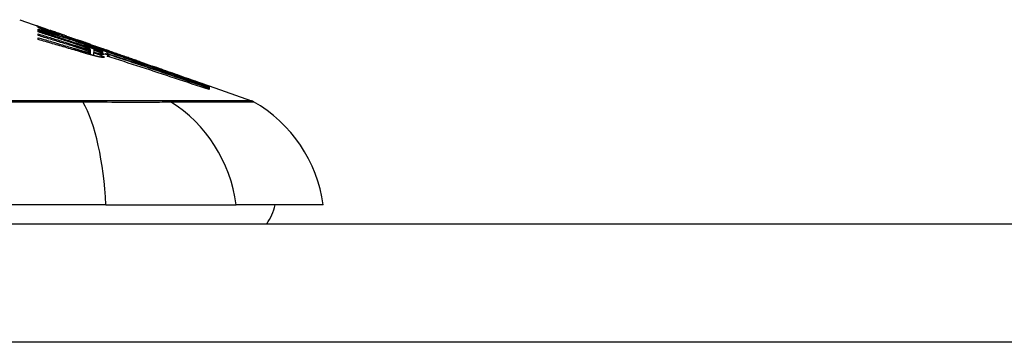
# Model space of a CAD drawing. Header units: inches. Extents: x 7 to 228, y 17 to 114.
# Tile 86 of 143: x 51.154 to 51.976, y 113.62 to 113.89. Entities that reach past the tile are written whole.
import ezdxf

# ---------------------------------------------------------------- set-up
doc = ezdxf.new("R2010")
doc.units = ezdxf.units.IN
doc.header["$MEASUREMENT"] = 0
doc.layers.add('Visible Edges(ANSI)', color=7, linetype='Continuous', lineweight=25)
doc.layers.add('Visible Tangent Edges(ANSI)', color=7, linetype='Continuous', lineweight=25)

msp = doc.modelspace()

# ---------------------------------------------------------------- linework, layer by layer
at = {"layer": 'Visible Edges(ANSI)'}
for p, q in [((51.15441, 113.88959), (51.17122, 113.88371)), ((51.16988, 113.88297), (51.16988, 113.88359)), ((51.16988, 113.88071), (51.16988, 113.88181)), ((51.1763, 113.88191), (51.17983, 113.88066)), ((51.16988, 113.87931), (51.16988, 113.88044)), ((51.16988, 113.87635), (51.16988, 113.8777)), ((51.16988, 113.87298), (51.16988, 113.87449)), ((51.17951, 113.88073), (51.17951, 113.88032)), ((51.18645, 113.87814), (51.18645, 113.87783)), ((51.18676, 113.87672), (51.18676, 113.87589)), ((51.19308, 113.87551), (51.19308, 113.87606)), ((51.19805, 113.87323), (51.19805, 113.87251)), ((51.20592, 113.87156), (51.2024, 113.8728)), ((51.2024, 113.8728), (51.2024, 113.8726)), ((51.2024, 113.8726), (51.2024, 113.8723)), ((51.20944, 113.869), (51.20944, 113.8683)), ((51.21352, 113.86887), (51.21674, 113.86776)), ((51.21379, 113.86876), (51.21379, 113.86844)), ((51.22572, 113.86321), (51.22003, 113.8653)), ((51.22184, 113.86599), (51.22642, 113.86439)), ((51.22342, 113.865), (51.22342, 113.86454)), ((51.21327, 113.86468), (51.21327, 113.86225)), ((51.21327, 113.86225), (51.21327, 113.86039)), ((51.21597, 113.86232), (51.21597, 113.85967)), ((51.21617, 113.86442), (51.21617, 113.86441)), ((51.21617, 113.86441), (51.21617, 113.86226)), ((51.22342, 113.86386), (51.22342, 113.86312)), ((51.22342, 113.86281), (51.22342, 113.86204)), ((51.22559, 113.86109), (51.22756, 113.86044)), ((51.22756, 113.86254), (51.22572, 113.86321)), ((51.22649, 113.86436), (51.22642, 113.86439)), ((51.22756, 113.86127), (51.22756, 113.86254)), ((51.22756, 113.86044), (51.22756, 113.86105)), ((51.22756, 113.86044), (51.22756, 113.8602)), ((51.22769, 113.863), (51.22769, 113.86368)), ((51.22769, 113.863), (51.22769, 113.86283)), ((51.22901, 113.86343), (51.22901, 113.8634)), ((51.22901, 113.85921), (51.22901, 113.8586)), ((51.25445, 113.85458), (51.26501, 113.85088)), ((51.31026, 113.83488), (51.31026, 113.83436)), ((51.31249, 113.83426), (51.31249, 113.83359)), ((51.31249, 113.83426), (51.34795, 113.82185)), ((51.3125, 113.83409), (51.31249, 113.83359)), ((51.31249, 113.8335), (51.31249, 113.8326)), ((51.31249, 113.83246), (51.31249, 113.83121)), ((51.3125, 113.8341), (51.3125, 113.83409)), ((51.3125, 113.8341), (51.3125, 113.8341)), ((51.22629, 113.73495), (50.36892, 113.73495)), ((51.22629, 113.73495), (51.33508, 113.73495)), ((51.40784, 113.73495), (51.33508, 113.73495)), ((7.3436, 113.7192), (54.9486, 113.7192))]:
    msp.add_line(p, q, dxfattribs=at)
at = {"layer": 'Visible Edges(ANSI)', "flags": 128}
for points in [[(51.17267, 113.88286), (51.17208, 113.88309), (51.17153, 113.8833), (51.17103, 113.8835), (51.17057, 113.88368), (51.17016, 113.88385), (51.16981, 113.88399), (51.16949, 113.88412), (51.16923, 113.88423), (51.16901, 113.88433), (51.16884, 113.88441), (51.1687, 113.88447), (51.16861, 113.88452), (51.16855, 113.88455), (51.16853, 113.88458), (51.16855, 113.88458), (51.1686, 113.88458), (51.16869, 113.88455), (51.16882, 113.88452), (51.169, 113.88446), (51.16922, 113.88439), (51.16948, 113.88431), (51.16979, 113.8842), (51.17015, 113.88408), (51.17055, 113.88394)], [(51.16988, 113.88359), (51.17095, 113.8832), (51.17203, 113.88281), (51.17311, 113.88241), (51.17419, 113.88201), (51.17528, 113.88161), (51.17637, 113.88121), (51.17747, 113.88081), (51.17858, 113.8804), (51.17969, 113.87999), (51.18082, 113.87957), (51.18195, 113.87916), (51.1831, 113.87873), (51.18426, 113.87831), (51.18543, 113.87788), (51.18662, 113.87744), (51.18782, 113.877), (51.18903, 113.87655), (51.19026, 113.8761), (51.19151, 113.87564), (51.19278, 113.87517), (51.19407, 113.8747), (51.19537, 113.87422), (51.1967, 113.87373), (51.19805, 113.87323)], [(51.18676, 113.87672), (51.18603, 113.877), (51.1853, 113.87727), (51.18457, 113.87753), (51.18384, 113.8778), (51.18312, 113.87807), (51.1824, 113.87834), (51.18168, 113.8786), (51.18097, 113.87887), (51.18025, 113.87913), (51.17954, 113.87939), (51.17884, 113.87966), (51.17813, 113.87992), (51.17743, 113.88018), (51.17673, 113.88044), (51.17603, 113.8807), (51.17534, 113.88095), (51.17465, 113.88121), (51.17396, 113.88146), (51.17327, 113.88172), (51.17259, 113.88197), (51.17191, 113.88222), (51.17123, 113.88247), (51.17055, 113.88272), (51.16988, 113.88297)], [(51.16988, 113.88181), (51.17058, 113.8816), (51.17129, 113.88139), (51.17199, 113.88118), (51.1727, 113.88098), (51.1734, 113.88077), (51.17411, 113.88056), (51.17481, 113.88035), (51.17551, 113.88014), (51.17622, 113.87993), (51.17692, 113.87972), (51.17763, 113.87951), (51.17833, 113.87929), (51.17903, 113.87908), (51.17974, 113.87887), (51.18044, 113.87866), (51.18114, 113.87844), (51.18185, 113.87823), (51.18255, 113.87802), (51.18325, 113.8778), (51.18395, 113.87759), (51.18466, 113.87737), (51.18536, 113.87716), (51.18606, 113.87694), (51.18676, 113.87672)], [(51.17055, 113.88394), (51.17072, 113.88388), (51.17089, 113.88382), (51.17107, 113.88376), (51.17125, 113.8837), (51.17144, 113.88363), (51.17164, 113.88356), (51.17185, 113.88349), (51.17206, 113.88341), (51.17227, 113.88334), (51.1725, 113.88326), (51.17273, 113.88318), (51.17297, 113.88309), (51.17321, 113.88301), (51.17346, 113.88292), (51.17372, 113.88283), (51.17398, 113.88273), (51.17425, 113.88264), (51.17453, 113.88254), (51.17481, 113.88244), (51.17509, 113.88234), (51.17539, 113.88223), (51.17569, 113.88213), (51.17599, 113.88202), (51.1763, 113.88191)], [(51.18645, 113.87783), (51.18578, 113.87807), (51.18512, 113.87831), (51.18445, 113.87854), (51.18379, 113.87878), (51.18314, 113.87901), (51.18249, 113.87925), (51.18184, 113.87948), (51.1812, 113.87971), (51.18057, 113.87994), (51.17995, 113.88016), (51.17934, 113.88038), (51.17874, 113.8806), (51.17815, 113.88082), (51.17757, 113.88103), (51.177, 113.88124), (51.17645, 113.88144), (51.17592, 113.88164), (51.1754, 113.88183), (51.1749, 113.88202), (51.17441, 113.8822), (51.17395, 113.88238), (51.1735, 113.88254), (51.17308, 113.8827), (51.17267, 113.88286)], [(51.19836, 113.87241), (51.19718, 113.87277), (51.196, 113.87313), (51.19482, 113.87348), (51.19364, 113.87384), (51.19245, 113.87419), (51.19127, 113.87455), (51.19009, 113.8749), (51.1889, 113.87525), (51.18771, 113.8756), (51.18653, 113.87595), (51.18534, 113.8763), (51.18415, 113.87665), (51.18297, 113.877), (51.18178, 113.87734), (51.18059, 113.87768), (51.1794, 113.87803), (51.17821, 113.87837), (51.17702, 113.87871), (51.17583, 113.87904), (51.17464, 113.87938), (51.17345, 113.87972), (51.17226, 113.88005), (51.17107, 113.88038), (51.16988, 113.88071)], [(51.16988, 113.88044), (51.1721, 113.87971), (51.17433, 113.87899), (51.17657, 113.87826), (51.1788, 113.87754), (51.18104, 113.87681), (51.18328, 113.87607), (51.18552, 113.87534), (51.18776, 113.87461), (51.19, 113.87387), (51.19225, 113.87314), (51.19449, 113.8724), (51.19673, 113.87166), (51.19897, 113.87092), (51.20121, 113.87018), (51.20345, 113.86944), (51.20568, 113.8687), (51.20791, 113.86797), (51.21014, 113.86723), (51.21237, 113.86649), (51.21459, 113.86575), (51.2168, 113.86501), (51.21901, 113.86428), (51.22122, 113.86354), (51.22342, 113.86281)], [(51.20095, 113.86934), (51.19966, 113.86975), (51.19837, 113.87017), (51.19708, 113.87059), (51.19579, 113.87101), (51.1945, 113.87143), (51.1932, 113.87184), (51.19191, 113.87226), (51.19062, 113.87268), (51.18932, 113.87309), (51.18802, 113.87351), (51.18673, 113.87393), (51.18543, 113.87434), (51.18414, 113.87476), (51.18284, 113.87518), (51.18154, 113.87559), (51.18025, 113.87601), (51.17895, 113.87642), (51.17765, 113.87683), (51.17636, 113.87725), (51.17506, 113.87766), (51.17376, 113.87807), (51.17247, 113.87849), (51.17117, 113.8789), (51.16988, 113.87931)], [(51.16988, 113.8777), (51.17113, 113.87732), (51.17238, 113.87693), (51.17364, 113.87654), (51.17489, 113.87616), (51.17614, 113.87577), (51.1774, 113.87538), (51.17865, 113.87499), (51.1799, 113.8746), (51.18115, 113.87421), (51.18241, 113.87382), (51.18366, 113.87343), (51.18491, 113.87304), (51.18617, 113.87265), (51.18742, 113.87226), (51.18867, 113.87187), (51.18992, 113.87147), (51.19117, 113.87108), (51.19242, 113.87069), (51.19367, 113.8703), (51.19492, 113.8699), (51.19617, 113.86951), (51.19742, 113.86911), (51.19867, 113.86872), (51.19991, 113.86833)], [(51.19971, 113.86724), (51.19847, 113.86762), (51.19723, 113.86801), (51.19599, 113.86839), (51.19475, 113.86877), (51.19351, 113.86916), (51.19227, 113.86954), (51.19103, 113.86992), (51.18978, 113.8703), (51.18854, 113.87068), (51.1873, 113.87106), (51.18605, 113.87144), (51.18481, 113.87183), (51.18357, 113.8722), (51.18232, 113.87258), (51.18108, 113.87296), (51.17983, 113.87334), (51.17859, 113.87372), (51.17734, 113.8741), (51.1761, 113.87447), (51.17486, 113.87485), (51.17361, 113.87522), (51.17237, 113.8756), (51.17112, 113.87597), (51.16988, 113.87635)], [(51.16988, 113.87449), (51.17114, 113.87413), (51.17241, 113.87376), (51.17368, 113.87339), (51.17494, 113.87302), (51.17621, 113.87265), (51.17747, 113.87228), (51.17874, 113.8719), (51.18001, 113.87153), (51.18127, 113.87116), (51.18254, 113.87078), (51.1838, 113.87041), (51.18507, 113.87003), (51.18633, 113.86966), (51.1876, 113.86928), (51.18886, 113.86891), (51.19013, 113.86853), (51.19139, 113.86815), (51.19266, 113.86777), (51.19392, 113.8674), (51.19518, 113.86702), (51.19644, 113.86664), (51.1977, 113.86626), (51.19896, 113.86588), (51.20022, 113.8655)], [(51.20571, 113.86256), (51.20423, 113.863), (51.20274, 113.86345), (51.20125, 113.86389), (51.19976, 113.86433), (51.19827, 113.86477), (51.19678, 113.86521), (51.19529, 113.86564), (51.1938, 113.86608), (51.1923, 113.86652), (51.19081, 113.86696), (51.18932, 113.86739), (51.18782, 113.86783), (51.18633, 113.86826), (51.18483, 113.86869), (51.18334, 113.86913), (51.18184, 113.86956), (51.18035, 113.86999), (51.17885, 113.87042), (51.17736, 113.87085), (51.17586, 113.87127), (51.17436, 113.8717), (51.17287, 113.87213), (51.17137, 113.87255), (51.16988, 113.87298)], [(51.18272, 113.87968), (51.18224, 113.87984), (51.1818, 113.88), (51.18139, 113.88013), (51.18103, 113.88026), (51.18072, 113.88037), (51.18044, 113.88046), (51.18021, 113.88054), (51.18001, 113.8806), (51.17985, 113.88065), (51.17972, 113.88069), (51.17963, 113.88072), (51.17956, 113.88073), (51.17952, 113.88074), (51.17951, 113.88073), (51.17953, 113.88072), (51.17959, 113.88069), (51.17969, 113.88064), (51.17984, 113.88058), (51.18004, 113.8805), (51.18028, 113.8804), (51.18057, 113.88029), (51.18091, 113.88016), (51.1813, 113.88001), (51.18174, 113.87985)], [(51.18174, 113.87985), (51.18189, 113.8798), (51.18204, 113.87974), (51.1822, 113.87968), (51.18237, 113.87962), (51.18253, 113.87956), (51.18271, 113.87949), (51.18288, 113.87943), (51.18306, 113.87936), (51.18324, 113.8793), (51.18343, 113.87923), (51.18362, 113.87916), (51.18381, 113.87909), (51.18401, 113.87902), (51.18421, 113.87894), (51.18442, 113.87887), (51.18462, 113.87879), (51.18484, 113.87871), (51.18506, 113.87864), (51.18528, 113.87856), (51.1855, 113.87848), (51.18573, 113.87839), (51.18597, 113.87831), (51.18621, 113.87823), (51.18645, 113.87814)], [(51.19308, 113.87606), (51.19261, 113.87622), (51.19215, 113.87638), (51.19168, 113.87655), (51.19122, 113.87671), (51.19075, 113.87687), (51.19029, 113.87703), (51.18983, 113.87719), (51.18937, 113.87735), (51.18892, 113.87751), (51.18846, 113.87767), (51.18801, 113.87783), (51.18756, 113.87799), (51.18711, 113.87814), (51.18667, 113.8783), (51.18623, 113.87845), (51.1858, 113.8786), (51.18538, 113.87875), (51.18496, 113.8789), (51.18456, 113.87904), (51.18416, 113.87917), (51.18378, 113.87931), (51.18341, 113.87944), (51.18306, 113.87956), (51.18272, 113.87968)], [(51.19308, 113.87598), (51.19359, 113.87581), (51.19408, 113.87563), (51.19457, 113.87546), (51.19503, 113.8753), (51.19548, 113.87514), (51.1959, 113.875), (51.19631, 113.87485), (51.19669, 113.87472), (51.19706, 113.87459), (51.19742, 113.87447), (51.19778, 113.87434), (51.19814, 113.87422), (51.19849, 113.87409), (51.19885, 113.87397), (51.19921, 113.87384), (51.19957, 113.87372), (51.19992, 113.87359), (51.20028, 113.87347), (51.20063, 113.87334), (51.20099, 113.87322), (51.20134, 113.8731), (51.20169, 113.87297), (51.20205, 113.87285), (51.2024, 113.87273)], [(51.20499, 113.87141), (51.2045, 113.87158), (51.20401, 113.87175), (51.20352, 113.87192), (51.20302, 113.87208), (51.20253, 113.87225), (51.20204, 113.87242), (51.20154, 113.87259), (51.20105, 113.87276), (51.20056, 113.87293), (51.20006, 113.8731), (51.19956, 113.87327), (51.19907, 113.87344), (51.19857, 113.87361), (51.19807, 113.87378), (51.19758, 113.87395), (51.19708, 113.87413), (51.19658, 113.8743), (51.19608, 113.87447), (51.19558, 113.87464), (51.19508, 113.87482), (51.19458, 113.87499), (51.19408, 113.87516), (51.19358, 113.87534), (51.19308, 113.87551)], [(51.19805, 113.87323), (51.19911, 113.87289), (51.20017, 113.87256), (51.20123, 113.87222), (51.20229, 113.87188), (51.20335, 113.87154), (51.2044, 113.87121), (51.20546, 113.87086), (51.20652, 113.87052), (51.20758, 113.87018), (51.20864, 113.86984), (51.2097, 113.8695), (51.21076, 113.86915), (51.21182, 113.86881), (51.21288, 113.86847), (51.21394, 113.86812), (51.21499, 113.86778), (51.21605, 113.86743), (51.21711, 113.86708), (51.21816, 113.86674), (51.21921, 113.86639), (51.22027, 113.86604), (51.22132, 113.8657), (51.22237, 113.86535), (51.22342, 113.865)], [(51.22342, 113.86312), (51.22241, 113.86349), (51.2214, 113.86386), (51.2204, 113.86424), (51.21939, 113.86461), (51.21838, 113.86498), (51.21738, 113.86535), (51.21637, 113.86573), (51.21536, 113.8661), (51.21435, 113.86648), (51.21333, 113.86685), (51.21231, 113.86723), (51.21128, 113.86761), (51.21025, 113.868), (51.20921, 113.86838), (51.20817, 113.86877), (51.20712, 113.86916), (51.20606, 113.86955), (51.20499, 113.86995), (51.20391, 113.87035), (51.20283, 113.87075), (51.20173, 113.87116), (51.20062, 113.87157), (51.19949, 113.87199), (51.19836, 113.87241)], [(51.20462, 113.86568), (51.20442, 113.86575), (51.20422, 113.86581), (51.20401, 113.86588), (51.20381, 113.86594), (51.20361, 113.86601), (51.2034, 113.86608), (51.2032, 113.86614), (51.20299, 113.86621), (51.20279, 113.86627), (51.20258, 113.86634), (51.20238, 113.8664), (51.20217, 113.86647), (51.20197, 113.86653), (51.20176, 113.8666), (51.20156, 113.86666), (51.20135, 113.86673), (51.20115, 113.86679), (51.20094, 113.86685), (51.20074, 113.86692), (51.20053, 113.86698), (51.20032, 113.86705), (51.20012, 113.86711), (51.19991, 113.86718), (51.19971, 113.86724)], [(51.19991, 113.86833), (51.20011, 113.86826), (51.2003, 113.8682), (51.2005, 113.86814), (51.2007, 113.86808), (51.20089, 113.86801), (51.20109, 113.86795), (51.20129, 113.86789), (51.20148, 113.86783), (51.20168, 113.86777), (51.20188, 113.8677), (51.20207, 113.86764), (51.20227, 113.86758), (51.20246, 113.86752), (51.20266, 113.86746), (51.20286, 113.86739), (51.20305, 113.86733), (51.20325, 113.86727), (51.20345, 113.86721), (51.20364, 113.86715), (51.20384, 113.86709), (51.20404, 113.86702), (51.20423, 113.86696), (51.20443, 113.8669), (51.20462, 113.86684)], [(51.20022, 113.8655), (51.20043, 113.86543), (51.20065, 113.86537), (51.20086, 113.86531), (51.20107, 113.86524), (51.20128, 113.86518), (51.20149, 113.86512), (51.2017, 113.86505), (51.20191, 113.86499), (51.20213, 113.86492), (51.20234, 113.86486), (51.20255, 113.8648), (51.20276, 113.86473), (51.20297, 113.86467), (51.20319, 113.86461), (51.2034, 113.86454), (51.20361, 113.86448), (51.20382, 113.86442), (51.20403, 113.86435), (51.20424, 113.86429), (51.20445, 113.86423), (51.20467, 113.86417), (51.20488, 113.8641), (51.20509, 113.86404), (51.2053, 113.86398)], [(51.20732, 113.86719), (51.20707, 113.86728), (51.20682, 113.86737), (51.20657, 113.86746), (51.20631, 113.86754), (51.20605, 113.86763), (51.20579, 113.86772), (51.20553, 113.86782), (51.20526, 113.86791), (51.205, 113.868), (51.20473, 113.86809), (51.20446, 113.86818), (51.2042, 113.86827), (51.20393, 113.86835), (51.20366, 113.86844), (51.20339, 113.86853), (51.20312, 113.86862), (51.20285, 113.86871), (51.20258, 113.8688), (51.20231, 113.86889), (51.20203, 113.86898), (51.20176, 113.86907), (51.20149, 113.86916), (51.20122, 113.86925), (51.20095, 113.86934)], [(51.2024, 113.8726), (51.20278, 113.87247), (51.20315, 113.87234), (51.20353, 113.8722), (51.20391, 113.87207), (51.20429, 113.87194), (51.20467, 113.87181), (51.20505, 113.87168), (51.20543, 113.87155), (51.2058, 113.87142), (51.20617, 113.8713), (51.20654, 113.87117), (51.2069, 113.87105), (51.20727, 113.87092), (51.20762, 113.8708), (51.20797, 113.87068), (51.20832, 113.87056), (51.20866, 113.87044), (51.209, 113.87033), (51.20933, 113.87022), (51.20966, 113.87011), (51.20998, 113.87), (51.21029, 113.86989), (51.21059, 113.86979), (51.21089, 113.86969)], [(51.20462, 113.86684), (51.20481, 113.86678), (51.20499, 113.86672), (51.20517, 113.86667), (51.20536, 113.86661), (51.20554, 113.86655), (51.20572, 113.8665), (51.2059, 113.86644), (51.20608, 113.86638), (51.20626, 113.86633), (51.20645, 113.86627), (51.20663, 113.86622), (51.20681, 113.86616), (51.20698, 113.86611), (51.20716, 113.86606), (51.20734, 113.866), (51.20752, 113.86595), (51.2077, 113.86589), (51.20787, 113.86584), (51.20805, 113.86579), (51.20823, 113.86574), (51.2084, 113.86569), (51.20858, 113.86563), (51.20875, 113.86558), (51.20892, 113.86553)], [(51.20897, 113.86421), (51.2088, 113.86427), (51.20863, 113.86433), (51.20846, 113.86439), (51.20829, 113.86445), (51.20812, 113.86451), (51.20794, 113.86457), (51.20776, 113.86464), (51.20759, 113.8647), (51.20741, 113.86476), (51.20723, 113.86482), (51.20705, 113.86488), (51.20687, 113.86494), (51.20668, 113.865), (51.2065, 113.86506), (51.20632, 113.86513), (51.20613, 113.86519), (51.20595, 113.86525), (51.20576, 113.86531), (51.20557, 113.86537), (51.20538, 113.86543), (51.2052, 113.8655), (51.20501, 113.86556), (51.20482, 113.86562), (51.20462, 113.86568)], [(51.21514, 113.868), (51.21475, 113.86812), (51.21436, 113.86826), (51.21396, 113.86839), (51.21357, 113.86852), (51.21317, 113.86865), (51.21276, 113.86879), (51.21235, 113.86893), (51.21194, 113.86906), (51.21153, 113.8692), (51.21111, 113.86934), (51.21069, 113.86948), (51.21027, 113.86962), (51.20985, 113.86977), (51.20942, 113.86991), (51.20899, 113.87006), (51.20855, 113.8702), (51.20812, 113.87035), (51.20768, 113.8705), (51.20723, 113.87065), (51.20679, 113.8708), (51.20634, 113.87095), (51.20589, 113.87111), (51.20544, 113.87126), (51.20499, 113.87141)], [(51.20965, 113.87026), (51.20951, 113.87031), (51.20936, 113.87036), (51.20922, 113.87041), (51.20907, 113.87046), (51.20893, 113.87051), (51.20878, 113.87056), (51.20863, 113.87061), (51.20848, 113.87066), (51.20833, 113.87072), (51.20818, 113.87077), (51.20802, 113.87083), (51.20787, 113.87088), (51.20771, 113.87093), (51.20756, 113.87099), (51.2074, 113.87104), (51.20724, 113.8711), (51.20708, 113.87116), (51.20692, 113.87121), (51.20675, 113.87127), (51.20659, 113.87133), (51.20642, 113.87139), (51.20626, 113.87144), (51.20609, 113.8715), (51.20592, 113.87156)], [(51.21105, 113.8658), (51.21092, 113.86585), (51.21079, 113.8659), (51.21066, 113.86595), (51.21052, 113.86601), (51.21038, 113.86606), (51.21024, 113.86612), (51.2101, 113.86617), (51.20995, 113.86623), (51.2098, 113.86629), (51.20964, 113.86634), (51.20949, 113.8664), (51.20933, 113.86646), (51.20917, 113.86652), (51.20901, 113.86658), (51.20885, 113.86664), (51.20868, 113.8667), (51.20852, 113.86676), (51.20835, 113.86682), (51.20818, 113.86688), (51.20801, 113.86694), (51.20784, 113.867), (51.20767, 113.86707), (51.20749, 113.86713), (51.20732, 113.86719)], [(51.20892, 113.86553), (51.20908, 113.86549), (51.20924, 113.86544), (51.20939, 113.8654), (51.20955, 113.86535), (51.2097, 113.86531), (51.20985, 113.86527), (51.20999, 113.86523), (51.21014, 113.86519), (51.21028, 113.86515), (51.21042, 113.86511), (51.21056, 113.86508), (51.2107, 113.86504), (51.21083, 113.865), (51.21096, 113.86497), (51.21108, 113.86494), (51.21121, 113.86491), (51.21133, 113.86488), (51.21144, 113.86485), (51.21156, 113.86482), (51.21167, 113.8648), (51.21178, 113.86477), (51.21188, 113.86475), (51.21198, 113.86473), (51.21208, 113.8647)], [(51.22342, 113.86454), (51.22284, 113.86473), (51.22226, 113.86492), (51.22168, 113.86511), (51.2211, 113.86529), (51.22051, 113.86548), (51.21993, 113.86567), (51.21935, 113.86585), (51.21877, 113.86604), (51.21818, 113.86623), (51.2176, 113.86641), (51.21702, 113.8666), (51.21644, 113.86678), (51.21585, 113.86697), (51.21527, 113.86716), (51.21469, 113.86734), (51.21411, 113.86753), (51.21352, 113.86771), (51.21294, 113.8679), (51.21236, 113.86808), (51.21177, 113.86826), (51.21119, 113.86845), (51.21061, 113.86863), (51.21002, 113.86881), (51.20944, 113.869)], [(51.20944, 113.869), (51.21, 113.86879), (51.21057, 113.86858), (51.21114, 113.86837), (51.21171, 113.86816), (51.21228, 113.86795), (51.21285, 113.86774), (51.21343, 113.86753), (51.214, 113.86732), (51.21458, 113.86711), (51.21516, 113.86689), (51.21574, 113.86668), (51.21633, 113.86646), (51.21691, 113.86625), (51.2175, 113.86603), (51.21809, 113.86582), (51.21867, 113.8656), (51.21926, 113.86538), (51.21986, 113.86517), (51.22045, 113.86495), (51.22104, 113.86473), (51.22164, 113.86451), (51.22223, 113.86429), (51.22283, 113.86408), (51.22342, 113.86386)], [(51.2126, 113.86921), (51.21251, 113.86924), (51.21241, 113.86928), (51.21231, 113.86931), (51.21221, 113.86935), (51.21211, 113.86939), (51.212, 113.86942), (51.21189, 113.86946), (51.21178, 113.8695), (51.21167, 113.86954), (51.21155, 113.86958), (51.21144, 113.86963), (51.21131, 113.86967), (51.21119, 113.86971), (51.21106, 113.86976), (51.21093, 113.8698), (51.2108, 113.86985), (51.21066, 113.8699), (51.21053, 113.86995), (51.21039, 113.87), (51.21024, 113.87005), (51.2101, 113.8701), (51.20995, 113.87015), (51.2098, 113.8702), (51.20965, 113.87026)], [(51.21089, 113.86969), (51.21132, 113.86954), (51.21171, 113.86941), (51.21207, 113.86929), (51.21239, 113.86919), (51.21267, 113.86909), (51.21292, 113.86901), (51.21313, 113.86895), (51.21331, 113.86889), (51.21346, 113.86885), (51.21358, 113.86881), (51.21367, 113.86878), (51.21373, 113.86877), (51.21377, 113.86876), (51.21379, 113.86876), (51.21379, 113.86876), (51.21376, 113.86878), (51.21372, 113.8688), (51.21365, 113.86882), (51.21356, 113.86886), (51.21343, 113.86891), (51.21328, 113.86897), (51.21309, 113.86903), (51.21286, 113.86912), (51.2126, 113.86921)], [(51.21281, 113.86501), (51.21276, 113.86504), (51.21272, 113.86506), (51.21267, 113.86509), (51.21261, 113.86511), (51.21256, 113.86514), (51.2125, 113.86517), (51.21244, 113.8652), (51.21238, 113.86523), (51.21231, 113.86526), (51.21224, 113.86529), (51.21217, 113.86533), (51.2121, 113.86536), (51.21202, 113.86539), (51.21194, 113.86543), (51.21186, 113.86546), (51.21178, 113.8655), (51.21169, 113.86553), (51.2116, 113.86557), (51.21152, 113.86561), (51.21143, 113.86564), (51.21133, 113.86568), (51.21124, 113.86572), (51.21114, 113.86576), (51.21105, 113.8658)], [(51.21208, 113.8647), (51.21224, 113.86467), (51.21237, 113.86464), (51.2125, 113.86462), (51.21262, 113.8646), (51.21272, 113.86459), (51.21281, 113.86458), (51.21289, 113.86457), (51.21296, 113.86457), (51.21302, 113.86457), (51.21308, 113.86457), (51.21312, 113.86458), (51.21316, 113.86458), (51.21319, 113.86459), (51.21322, 113.8646), (51.21324, 113.86462), (51.21326, 113.86463), (51.21327, 113.86465), (51.21327, 113.86467), (51.21327, 113.86469), (51.21325, 113.86472), (51.2132, 113.86477), (51.21311, 113.86483), (51.21299, 113.86491), (51.21281, 113.86501)], [(51.22223, 113.86567), (51.22201, 113.86574), (51.22179, 113.86581), (51.22155, 113.86589), (51.22131, 113.86597), (51.22107, 113.86605), (51.22081, 113.86613), (51.22056, 113.86621), (51.22029, 113.8663), (51.22001, 113.86639), (51.21973, 113.86648), (51.21945, 113.86657), (51.21915, 113.86667), (51.21885, 113.86677), (51.21854, 113.86687), (51.21823, 113.86697), (51.21791, 113.86708), (51.21758, 113.86719), (51.21725, 113.8673), (51.21691, 113.86741), (51.21657, 113.86752), (51.21622, 113.86764), (51.21586, 113.86775), (51.2155, 113.86787), (51.21514, 113.868)], [(51.21674, 113.86776), (51.21705, 113.86765), (51.21736, 113.86755), (51.21766, 113.86744), (51.21796, 113.86734), (51.21825, 113.86724), (51.21854, 113.86714), (51.21882, 113.86704), (51.2191, 113.86695), (51.21937, 113.86685), (51.21963, 113.86676), (51.21989, 113.86667), (51.22014, 113.86658), (51.22039, 113.8665), (51.22063, 113.86641), (51.22086, 113.86633), (51.22109, 113.86625), (51.22131, 113.86618), (51.22153, 113.8661), (51.22174, 113.86603), (51.22194, 113.86596), (51.22214, 113.86589), (51.22233, 113.86582), (51.22252, 113.86575), (51.2227, 113.86569)], [(51.21999, 113.86547), (51.22031, 113.86537), (51.22064, 113.86527), (51.22096, 113.86516), (51.22128, 113.86506), (51.2216, 113.86496), (51.22192, 113.86486), (51.22224, 113.86475), (51.22256, 113.86465), (51.22288, 113.86455), (51.2232, 113.86445), (51.22352, 113.86434), (51.22385, 113.86424), (51.22417, 113.86414), (51.22449, 113.86403), (51.22481, 113.86393), (51.22513, 113.86383), (51.22545, 113.86373), (51.22577, 113.86362), (51.22609, 113.86352), (51.22641, 113.86342), (51.22673, 113.86331), (51.22705, 113.86321), (51.22737, 113.86311), (51.22769, 113.863)], [(51.31249, 113.83359), (51.30877, 113.83488), (51.30503, 113.83618), (51.30125, 113.83748), (51.29746, 113.83879), (51.29364, 113.84011), (51.28981, 113.84144), (51.28596, 113.84277), (51.2821, 113.8441), (51.27822, 113.84544), (51.27433, 113.84678), (51.27044, 113.84813), (51.26654, 113.84947), (51.26263, 113.85082), (51.25873, 113.85216), (51.25482, 113.85351), (51.25091, 113.85485), (51.24701, 113.8562), (51.24312, 113.85754), (51.23923, 113.85887), (51.23535, 113.8602), (51.23149, 113.86153), (51.22764, 113.86285), (51.22381, 113.86416), (51.21999, 113.86547)], [(51.22003, 113.8653), (51.22385, 113.864), (51.22768, 113.86269), (51.23153, 113.86137), (51.23539, 113.86005), (51.23926, 113.85872), (51.24315, 113.85739), (51.24704, 113.85605), (51.25094, 113.85472), (51.25484, 113.85338), (51.25875, 113.85203), (51.26265, 113.85069), (51.26656, 113.84935), (51.27046, 113.84801), (51.27435, 113.84667), (51.27823, 113.84533), (51.28211, 113.84399), (51.28597, 113.84266), (51.28982, 113.84133), (51.29365, 113.84001), (51.29746, 113.83869), (51.30125, 113.83738), (51.30503, 113.83608), (51.30877, 113.83479), (51.31249, 113.8335)], [(51.2227, 113.86569), (51.22307, 113.86556), (51.22341, 113.86544), (51.22372, 113.86533), (51.22398, 113.86523), (51.22421, 113.86515), (51.22441, 113.86508), (51.22456, 113.86502), (51.22469, 113.86497), (51.22478, 113.86493), (51.22484, 113.8649), (51.22487, 113.86489), (51.22487, 113.86488), (51.22484, 113.86488), (51.22478, 113.86489), (51.22469, 113.86492), (51.22456, 113.86495), (51.2244, 113.865), (51.22421, 113.86505), (51.22397, 113.86512), (51.2237, 113.86521), (51.2234, 113.8653), (51.22305, 113.86541), (51.22266, 113.86553), (51.22223, 113.86567)], [(51.2053, 113.86398), (51.20548, 113.86393), (51.20565, 113.86387), (51.20583, 113.86382), (51.20601, 113.86377), (51.20619, 113.86372), (51.20637, 113.86366), (51.20654, 113.86361), (51.20672, 113.86356), (51.2069, 113.86351), (51.20707, 113.86346), (51.20725, 113.86341), (51.20742, 113.86336), (51.2076, 113.86331), (51.20777, 113.86326), (51.20794, 113.86322), (51.20811, 113.86317), (51.20828, 113.86312), (51.20845, 113.86308), (51.20862, 113.86303), (51.20879, 113.86298), (51.20895, 113.86294), (51.20912, 113.8629), (51.20928, 113.86285), (51.20944, 113.86281)], [(51.21457, 113.86004), (51.21422, 113.86013), (51.21386, 113.86022), (51.21351, 113.86032), (51.21315, 113.86042), (51.21279, 113.86052), (51.21242, 113.86062), (51.21206, 113.86072), (51.21169, 113.86083), (51.21132, 113.86093), (51.21095, 113.86104), (51.21058, 113.86114), (51.2102, 113.86125), (51.20983, 113.86136), (51.20945, 113.86147), (51.20908, 113.86157), (51.2087, 113.86168), (51.20832, 113.86179), (51.20795, 113.8619), (51.20757, 113.86201), (51.2072, 113.86212), (51.20682, 113.86223), (51.20645, 113.86234), (51.20608, 113.86245), (51.20571, 113.86256)], [(51.21208, 113.86301), (51.21198, 113.86305), (51.21188, 113.8631), (51.21178, 113.86314), (51.21167, 113.86319), (51.21156, 113.86323), (51.21145, 113.86328), (51.21133, 113.86332), (51.21121, 113.86337), (51.21109, 113.86342), (51.21097, 113.86347), (51.21084, 113.86352), (51.21071, 113.86357), (51.21058, 113.86362), (51.21044, 113.86367), (51.21031, 113.86372), (51.21017, 113.86378), (51.21003, 113.86383), (51.20988, 113.86388), (51.20974, 113.86394), (51.20959, 113.86399), (51.20944, 113.86405), (51.20929, 113.8641), (51.20913, 113.86416), (51.20897, 113.86421)], [(51.20944, 113.86281), (51.20958, 113.86277), (51.20973, 113.86274), (51.20987, 113.8627), (51.21001, 113.86267), (51.21014, 113.86263), (51.21027, 113.8626), (51.21041, 113.86257), (51.21054, 113.86253), (51.21066, 113.8625), (51.21079, 113.86248), (51.21091, 113.86245), (51.21103, 113.86242), (51.21115, 113.86239), (51.21126, 113.86237), (51.21137, 113.86234), (51.21148, 113.86232), (51.21158, 113.8623), (51.21169, 113.86228), (51.21178, 113.86226), (51.21188, 113.86224), (51.21197, 113.86222), (51.21206, 113.86221), (51.21215, 113.86219), (51.21224, 113.86218)], [(51.21224, 113.86218), (51.2124, 113.86215), (51.21255, 113.86213), (51.21268, 113.86212), (51.21279, 113.86211), (51.21289, 113.86211), (51.21298, 113.86211), (51.21305, 113.86211), (51.21311, 113.86212), (51.21316, 113.86213), (51.2132, 113.86215), (51.21323, 113.86217), (51.21325, 113.86219), (51.21327, 113.86221), (51.21327, 113.86224), (51.21327, 113.86228), (51.21325, 113.86232), (51.21321, 113.86238), (51.21314, 113.86244), (51.21305, 113.86251), (51.21292, 113.86259), (51.21277, 113.86268), (51.21258, 113.86278), (51.21235, 113.86289), (51.21208, 113.86301)], [(51.22052, 113.85856), (51.22032, 113.85861), (51.22011, 113.85865), (51.21989, 113.8587), (51.21967, 113.85875), (51.21945, 113.8588), (51.21923, 113.85885), (51.21899, 113.85891), (51.21876, 113.85896), (51.21852, 113.85902), (51.21828, 113.85908), (51.21803, 113.85914), (51.21778, 113.8592), (51.21753, 113.85927), (51.21727, 113.85933), (51.21701, 113.8594), (51.21675, 113.85946), (51.21648, 113.85953), (51.21621, 113.8596), (51.21594, 113.85967), (51.21567, 113.85974), (51.2154, 113.85981), (51.21512, 113.85989), (51.21485, 113.85996), (51.21457, 113.86004)], [(51.21597, 113.86232), (51.21627, 113.86221), (51.21658, 113.86209), (51.21688, 113.86198), (51.21717, 113.86187), (51.21746, 113.86176), (51.21775, 113.86166), (51.21803, 113.86155), (51.21831, 113.86144), (51.21858, 113.86134), (51.21885, 113.86123), (51.21912, 113.86113), (51.21938, 113.86103), (51.21963, 113.86093), (51.21988, 113.86083), (51.22013, 113.86073), (51.22037, 113.86063), (51.22061, 113.86054), (51.22085, 113.86044), (51.22108, 113.86035), (51.22131, 113.86025), (51.22153, 113.86016), (51.22175, 113.86007), (51.22197, 113.85998), (51.22218, 113.85989)], [(51.2229, 113.86057), (51.22272, 113.8606), (51.22253, 113.86064), (51.22233, 113.86068), (51.22212, 113.86072), (51.22189, 113.86077), (51.22166, 113.86082), (51.22141, 113.86088), (51.22115, 113.86094), (51.22088, 113.861), (51.2206, 113.86107), (51.22031, 113.86114), (51.22002, 113.86122), (51.21971, 113.8613), (51.2194, 113.86138), (51.21908, 113.86146), (51.21875, 113.86155), (51.21842, 113.86164), (51.21808, 113.86173), (51.21774, 113.86182), (51.21739, 113.86192), (51.21704, 113.86202), (51.21669, 113.86212), (51.21633, 113.86222), (51.21597, 113.86232)], [(51.22342, 113.86204), (51.22312, 113.86214), (51.22282, 113.86224), (51.22252, 113.86234), (51.22221, 113.86244), (51.22191, 113.86254), (51.22161, 113.86264), (51.22131, 113.86274), (51.22101, 113.86284), (51.2207, 113.86294), (51.2204, 113.86303), (51.2201, 113.86313), (51.2198, 113.86323), (51.2195, 113.86333), (51.21919, 113.86343), (51.21889, 113.86353), (51.21859, 113.86363), (51.21829, 113.86373), (51.21798, 113.86383), (51.21768, 113.86393), (51.21738, 113.86403), (51.21708, 113.86413), (51.21678, 113.86422), (51.21647, 113.86432), (51.21617, 113.86442)], [(51.21617, 113.86441), (51.21649, 113.86429), (51.21681, 113.86417), (51.21713, 113.86405), (51.21744, 113.86394), (51.21775, 113.86382), (51.21805, 113.86371), (51.21835, 113.86359), (51.21864, 113.86348), (51.21893, 113.86337), (51.21922, 113.86326), (51.2195, 113.86315), (51.21977, 113.86304), (51.22004, 113.86294), (51.2203, 113.86283), (51.22056, 113.86273), (51.22081, 113.86263), (51.22106, 113.86253), (51.22129, 113.86243), (51.22153, 113.86233), (51.22175, 113.86224), (51.22197, 113.86215), (51.22219, 113.86206), (51.22239, 113.86197), (51.22259, 113.86188)], [(51.22384, 113.85804), (51.22375, 113.85805), (51.22366, 113.85805), (51.22357, 113.85806), (51.22347, 113.85807), (51.22337, 113.85808), (51.22326, 113.85809), (51.22315, 113.8581), (51.22303, 113.85811), (51.22291, 113.85813), (51.22278, 113.85815), (51.22265, 113.85817), (51.22252, 113.85819), (51.22238, 113.85821), (51.22223, 113.85823), (51.22208, 113.85826), (51.22193, 113.85829), (51.22177, 113.85831), (51.22161, 113.85835), (51.22144, 113.85838), (51.22126, 113.85841), (51.22109, 113.85845), (51.2209, 113.85848), (51.22072, 113.85852), (51.22052, 113.85856)], [(51.22218, 113.85989), (51.22241, 113.85979), (51.22263, 113.85969), (51.22284, 113.8596), (51.22304, 113.85951), (51.22323, 113.85942), (51.22341, 113.85933), (51.22358, 113.85925), (51.22373, 113.85917), (51.22388, 113.8591), (51.22402, 113.85902), (51.22415, 113.85895), (51.22426, 113.85889), (51.22438, 113.85881), (51.22451, 113.85873), (51.22463, 113.85863), (51.22474, 113.85854), (51.22482, 113.85844), (51.22486, 113.85834), (51.22486, 113.85825), (51.22479, 113.85817), (51.22465, 113.85811), (51.22445, 113.85806), (51.22418, 113.85804), (51.22384, 113.85804)], [(51.22259, 113.86188), (51.22304, 113.86168), (51.22344, 113.8615), (51.22379, 113.86133), (51.22409, 113.86117), (51.22434, 113.86103), (51.22453, 113.86091), (51.22468, 113.8608), (51.22478, 113.86071), (51.22484, 113.86064), (51.22487, 113.86058), (51.22487, 113.86053), (51.22485, 113.86049), (51.22481, 113.86045), (51.22474, 113.86043), (51.22466, 113.86041), (51.22456, 113.8604), (51.22443, 113.86039), (51.22428, 113.86039), (51.22411, 113.8604), (51.22391, 113.86042), (51.22369, 113.86045), (51.22345, 113.86048), (51.22319, 113.86052), (51.2229, 113.86057)], [(51.22621, 113.86082), (51.22618, 113.86083), (51.22616, 113.86084), (51.22613, 113.86085), (51.22611, 113.86087), (51.22608, 113.86088), (51.22606, 113.86089), (51.22603, 113.8609), (51.22601, 113.86091), (51.22598, 113.86092), (51.22595, 113.86093), (51.22593, 113.86094), (51.2259, 113.86095), (51.22588, 113.86096), (51.22585, 113.86097), (51.22583, 113.86099), (51.2258, 113.861), (51.22577, 113.86101), (51.22575, 113.86102), (51.22572, 113.86103), (51.2257, 113.86104), (51.22567, 113.86105), (51.22564, 113.86106), (51.22562, 113.86107), (51.22559, 113.86109)], [(51.22734, 113.85914), (51.22758, 113.8591), (51.22781, 113.85908), (51.22802, 113.85906), (51.22821, 113.85904), (51.22838, 113.85903), (51.22853, 113.85903), (51.22865, 113.85904), (51.22876, 113.85905), (51.22885, 113.85907), (51.22892, 113.85909), (51.22897, 113.85912), (51.229, 113.85917), (51.22901, 113.85922), (51.22899, 113.85929), (51.22893, 113.85937), (51.22883, 113.85947), (51.22867, 113.85958), (51.22847, 113.85972), (51.22822, 113.85986), (51.22791, 113.86002), (51.22756, 113.8602), (51.22716, 113.86039), (51.22671, 113.8606), (51.22621, 113.86082)], [(51.22879, 113.86348), (51.22886, 113.86346), (51.22892, 113.86344), (51.22896, 113.86344), (51.22899, 113.86343), (51.22901, 113.86343), (51.22901, 113.86344), (51.229, 113.86344), (51.22897, 113.86346), (51.22893, 113.86348), (51.22888, 113.8635), (51.22881, 113.86353), (51.22873, 113.86356), (51.22863, 113.8636), (51.22851, 113.86364), (51.22838, 113.86369), (51.22824, 113.86374), (51.22807, 113.8638), (51.2279, 113.86387), (51.2277, 113.86394), (51.22749, 113.86401), (51.22727, 113.86409), (51.22702, 113.86418), (51.22677, 113.86427), (51.22649, 113.86436)], [(51.31249, 113.83121), (51.30902, 113.83236), (51.30554, 113.83353), (51.30204, 113.83469), (51.29852, 113.83586), (51.295, 113.83703), (51.29147, 113.8382), (51.28792, 113.83937), (51.28437, 113.84055), (51.28081, 113.84172), (51.27725, 113.8429), (51.27368, 113.84407), (51.27011, 113.84525), (51.26653, 113.84642), (51.26295, 113.84759), (51.25937, 113.84876), (51.2558, 113.84993), (51.25222, 113.8511), (51.24865, 113.85226), (51.24508, 113.85342), (51.24152, 113.85457), (51.23796, 113.85572), (51.23441, 113.85686), (51.23087, 113.858), (51.22734, 113.85914)], [(51.31249, 113.8326), (51.30904, 113.83377), (51.30557, 113.83496), (51.30209, 113.83614), (51.29859, 113.83733), (51.29508, 113.83853), (51.29156, 113.83972), (51.28802, 113.84092), (51.28448, 113.84213), (51.28092, 113.84333), (51.27736, 113.84453), (51.2738, 113.84574), (51.27023, 113.84695), (51.26666, 113.84815), (51.26308, 113.84936), (51.25951, 113.85056), (51.25594, 113.85177), (51.25237, 113.85297), (51.2488, 113.85416), (51.24524, 113.85536), (51.24168, 113.85655), (51.23814, 113.85774), (51.2346, 113.85892), (51.23107, 113.8601), (51.22756, 113.86127)], [(51.22756, 113.86105), (51.23107, 113.85988), (51.2346, 113.85871), (51.23814, 113.85753), (51.24169, 113.85635), (51.24524, 113.85516), (51.2488, 113.85397), (51.25237, 113.85277), (51.25594, 113.85158), (51.25951, 113.85038), (51.26308, 113.84918), (51.26666, 113.84798), (51.27023, 113.84677), (51.2738, 113.84557), (51.27736, 113.84437), (51.28092, 113.84317), (51.28447, 113.84197), (51.28802, 113.84077), (51.29155, 113.83957), (51.29508, 113.83838), (51.29859, 113.83719), (51.30209, 113.836), (51.30557, 113.83481), (51.30904, 113.83364), (51.31249, 113.83246)], [(51.22769, 113.86368), (51.2311, 113.86249), (51.23452, 113.8613), (51.23796, 113.86011), (51.2414, 113.8589), (51.24486, 113.8577), (51.24832, 113.85649), (51.25179, 113.85528), (51.25527, 113.85407), (51.25874, 113.85286), (51.26222, 113.85165), (51.2657, 113.85043), (51.26918, 113.84922), (51.27265, 113.84801), (51.27613, 113.8468), (51.27959, 113.84559), (51.28305, 113.84438), (51.2865, 113.84318), (51.28994, 113.84198), (51.29336, 113.84078), (51.29678, 113.83959), (51.30017, 113.83841), (51.30355, 113.83723), (51.30692, 113.83605), (51.31026, 113.83488)], [(51.25445, 113.85458), (51.25339, 113.85495), (51.25233, 113.85532), (51.25126, 113.85569), (51.2502, 113.85606), (51.24913, 113.85644), (51.24806, 113.85681), (51.24699, 113.85718), (51.24593, 113.85755), (51.24485, 113.85793), (51.24378, 113.8583), (51.24271, 113.85867), (51.24164, 113.85904), (51.24057, 113.85941), (51.2395, 113.85979), (51.23842, 113.86016), (51.23735, 113.86053), (51.23628, 113.8609), (51.23521, 113.86127), (51.23414, 113.86164), (51.23307, 113.86201), (51.23199, 113.86238), (51.23093, 113.86274), (51.22986, 113.86311), (51.22879, 113.86348)], [(51.31026, 113.83488), (51.30847, 113.83552), (51.30666, 113.83617), (51.30483, 113.83682), (51.303, 113.83747), (51.30115, 113.83812), (51.2993, 113.83878), (51.29743, 113.83945), (51.29556, 113.84011), (51.29367, 113.84078), (51.29178, 113.84145), (51.28988, 113.84212), (51.28798, 113.84279), (51.28607, 113.84347), (51.28416, 113.84414), (51.28225, 113.84482), (51.28033, 113.8455), (51.27841, 113.84617), (51.27649, 113.84685), (51.27458, 113.84752), (51.27266, 113.8482), (51.27074, 113.84887), (51.26883, 113.84954), (51.26692, 113.85021), (51.26501, 113.85088)], [(51.29353, 113.84083), (51.29432, 113.84056), (51.29511, 113.84029), (51.2959, 113.84001), (51.29669, 113.83974), (51.29749, 113.83946), (51.29828, 113.83919), (51.29907, 113.83892), (51.29986, 113.83864), (51.30065, 113.83837), (51.30145, 113.83809), (51.30224, 113.83782), (51.30303, 113.83755), (51.30382, 113.83727), (51.30461, 113.837), (51.3054, 113.83672), (51.30619, 113.83645), (51.30698, 113.83617), (51.30777, 113.8359), (51.30856, 113.83563), (51.30934, 113.83535), (51.31013, 113.83508), (51.31092, 113.8348), (51.31171, 113.83453), (51.31249, 113.83426)], [(51.31249, 113.83426), (51.31249, 113.83426), (51.31249, 113.83426), (51.31249, 113.83426), (51.31249, 113.83426), (51.31249, 113.83426), (51.31249, 113.83425), (51.31249, 113.83425), (51.31249, 113.83424), (51.31249, 113.83424), (51.31249, 113.83423), (51.31249, 113.83423), (51.31249, 113.83422), (51.31249, 113.83422), (51.31249, 113.83421), (51.31249, 113.8342), (51.3125, 113.83419), (51.3125, 113.83418), (51.3125, 113.83417), (51.3125, 113.83416), (51.3125, 113.83415), (51.3125, 113.83414), (51.3125, 113.83413), (51.3125, 113.83412), (51.3125, 113.8341)]]:
    msp.add_lwpolyline(points, dxfattribs=at)
at = {"layer": 'Visible Edges(ANSI)'}
for centre, radius, start, end in [((51.3447, 113.81256), 0.00984, 60.18311, 70.70995), ((51.29086, 113.71863), 0.11811, 7.9413, 60.18311), ((51.3291, 113.74282), 0.03937, 323.1301, 348.46304)]:
    msp.add_arc(centre, radius, start, end, dxfattribs=at)
at = {"layer": 'Visible Tangent Edges(ANSI)'}
for p, q in [((51.17055, 113.88394), (51.17055, 113.88369)), ((51.1763, 113.88191), (51.1763, 113.8815)), ((51.18174, 113.87985), (51.18174, 113.87952)), ((51.19991, 113.86833), (51.19991, 113.86718)), ((51.20022, 113.8655), (51.20022, 113.86419)), ((51.20462, 113.86684), (51.20462, 113.86568)), ((51.20892, 113.86553), (51.20892, 113.86423)), ((51.21089, 113.86969), (51.21089, 113.86942)), ((51.21674, 113.86776), (51.21674, 113.86746)), ((51.2227, 113.86569), (51.2227, 113.86552)), ((51.2053, 113.86398), (51.2053, 113.86269)), ((51.20944, 113.86281), (51.20944, 113.86147)), ((51.21208, 113.8647), (51.21208, 113.86301)), ((51.21224, 113.86218), (51.21224, 113.86067)), ((51.22218, 113.85989), (51.22218, 113.85824)), ((51.22259, 113.86188), (51.22259, 113.86062)), ((51.20641, 113.82189), (51.20594, 113.82189)), ((51.27833, 113.82189), (51.27816, 113.82189)), ((54.9486, 113.6202), (7.3436, 113.6202))]:
    msp.add_line(p, q, dxfattribs=at)
at = {"layer": 'Visible Tangent Edges(ANSI)', "flags": 128}
for points in [[(51.20594, 113.82189), (51.18958, 113.82189), (51.17316, 113.82189), (51.15665, 113.82189), (51.14008, 113.82189)], [(51.14114, 113.82095), (51.17431, 113.82093), (51.20719, 113.8209)], [(51.27816, 113.82189), (51.27662, 113.82189), (51.27492, 113.82189), (51.27308, 113.82189), (51.2711, 113.82189), (51.26897, 113.82189), (51.26671, 113.82189), (51.26431, 113.82189), (51.26178, 113.82189), (51.25912, 113.82189), (51.25633, 113.82189), (51.25342, 113.82189), (51.25039, 113.82189), (51.24724, 113.82189), (51.24399, 113.82189), (51.24062, 113.82189), (51.23716, 113.82189), (51.23361, 113.82189), (51.22996, 113.82189), (51.22622, 113.82189), (51.2224, 113.82189), (51.21851, 113.82189), (51.21454, 113.82189), (51.2105, 113.82189), (51.20641, 113.82189)], [(51.20719, 113.8209), (51.21138, 113.82089), (51.21552, 113.82088), (51.21958, 113.82087), (51.22358, 113.82086), (51.22749, 113.82086), (51.23132, 113.82085), (51.23506, 113.82084), (51.23871, 113.82084), (51.24226, 113.82084), (51.2457, 113.82084), (51.24903, 113.82083), (51.25225, 113.82083), (51.25535, 113.82083), (51.25832, 113.82084), (51.26117, 113.82084), (51.26388, 113.82084), (51.26646, 113.82084), (51.2689, 113.82085), (51.27119, 113.82085), (51.27334, 113.82086), (51.27534, 113.82087), (51.27719, 113.82088), (51.27889, 113.82089), (51.28042, 113.8209)], [(51.34795, 113.82185), (51.34783, 113.82185), (51.34746, 113.82185), (51.34685, 113.82185), (51.346, 113.82186), (51.34491, 113.82186), (51.34357, 113.82186), (51.34198, 113.82186), (51.34015, 113.82186), (51.33808, 113.82186), (51.33576, 113.82187), (51.3332, 113.82187), (51.3304, 113.82187), (51.32735, 113.82187), (51.32407, 113.82187), (51.32054, 113.82188), (51.31678, 113.82188), (51.31278, 113.82188), (51.30855, 113.82188), (51.30408, 113.82188), (51.29939, 113.82189), (51.29446, 113.82189), (51.28931, 113.82189), (51.28396, 113.82189), (51.27833, 113.82189)], [(51.28042, 113.8209), (51.28598, 113.82093), (51.29135, 113.82093), (51.29648, 113.82094), (51.30139, 113.82095), (51.30606, 113.82096), (51.3105, 113.82098), (51.31471, 113.82099), (51.31868, 113.821), (51.32241, 113.82101), (51.32591, 113.82102), (51.32917, 113.82103), (51.33219, 113.82104), (51.33497, 113.82105), (51.33751, 113.82106), (51.33981, 113.82107), (51.34187, 113.82108), (51.34368, 113.82108), (51.34525, 113.82109), (51.34658, 113.82109), (51.34766, 113.8211), (51.34851, 113.8211), (51.34911, 113.8211), (51.34947, 113.8211), (51.34959, 113.8211)]]:
    msp.add_lwpolyline(points, dxfattribs=at)
at = {"layer": 'Visible Tangent Edges(ANSI)'}
for centre, major_axis, ratio, start_param, end_param in [((51.20556, 113.81238), (0.00003, 0.00984), 0.32572, 5.760249, 6.023956), ((51.18769, 113.71863), (0, 0.11811), 0.32996, 4.850991, 5.75935), ((51.27577, 113.81238), (-0.00008, 0.00984), 0.945463, 5.751833, 6.01554), ((51.22465, 113.71863), (0, 0.11811), 0.943995, 4.850991, 5.75935)]:
    msp.add_ellipse(centre, major_axis=major_axis, ratio=ratio, start_param=start_param, end_param=end_param, dxfattribs=at)

doc.saveas('drawing.dxf')
